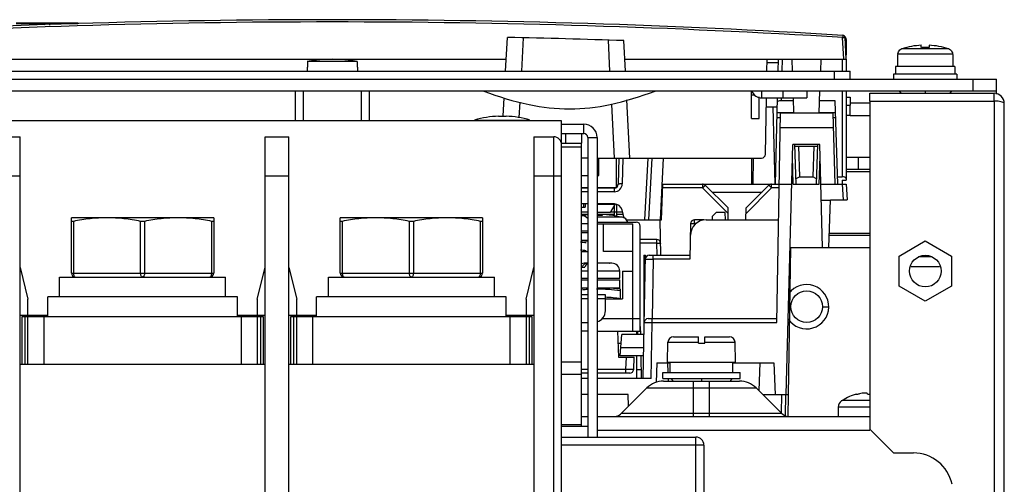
# Model space of a CAD drawing. Header units: millimetres. Extents: x 0 to 1800, y 0 to 1500.
# Tile 7 of 24: x 686 to 811, y 228 to 287. Entities that reach past the tile are written whole.
import ezdxf

# ---------------------------------------------------------------- set-up
doc = ezdxf.new("R2010")
doc.units = ezdxf.units.MM
doc.header["$LTSCALE"] = 99
doc.layers.get('0').update_dxf_attribs({"linetype": 'CONTINUOUS'})
for name, color, linetype in [('002_AXIS', 7, 'CONTINUOUS'), ('00_COMPONENTS', 7, 'CONTINUOUS'), ('03_AXES', 7, 'CONTINUOUS')]:
    doc.layers.add(name, color=color, linetype=linetype)

msp = doc.modelspace()

# ---------------------------------------------------------------- linework, layer by layer
at = {"color": 9, "linetype": 'CONTINUOUS'}
for p, q in [((797.78, 283.18), (803.68, 283.18)), ((797.28, 282.51), (804.18, 282.51)), ((789.23, 279.34), (789.23, 280.34)), ((722.08, 274.04), (722.08, 277.84)), ((729.38, 277.84), (729.38, 274.04)), ((780.03, 277.84), (780.03, 276.94)), ((791.23, 276.34), (793.73, 276.34)), ((791.23, 274.74), (790.73, 274.74))]:
    msp.add_line(p, q, dxfattribs=at)
at = {"color": 7, "linetype": 'CONTINUOUS'}
for p, q in [((800.23, 283.31), (800.23, 283.61)), ((801.22, 283.61), (801.22, 283.31)), ((722.57, 281.54), (722.57, 280.84)), ((728.89, 281.54), (722.57, 281.54)), ((728.89, 281.54), (728.89, 280.84)), ((797.28, 282.44), (797.23, 282.44)), ((797.28, 282.51), (797.28, 282.44)), ((804.18, 282.51), (804.18, 282.44)), ((804.23, 282.44), (804.18, 282.44)), ((722.53, 280.84), (722.57, 280.84)), ((728.89, 280.84), (728.93, 280.84)), ((791.23, 279.34), (791.23, 280.34)), ((804.47, 280.94), (796.98, 280.94)), ((796.98, 280.94), (796.98, 279.94)), ((804.47, 280.94), (804.47, 279.94)), ((804.73, 279.94), (796.73, 279.94)), ((796.73, 279.94), (796.73, 279.34)), ((804.73, 279.94), (804.73, 279.34)), ((806.73, 279.34), (806.73, 277.84)), ((809.73, 277.42), (809.73, 279.34)), ((491.73, 277.84), (809.73, 277.84)), ((778.73, 274.34), (778.73, 277.84)), ((782.73, 277.84), (782.73, 276.94)), ((785.73, 277.84), (785.73, 276.94)), ((778.73, 277.34), (779.1, 277.34)), ((780.03, 276.94), (785.73, 276.94)), ((790.73, 277.04), (791.23, 277.04)), ((791.23, 277.04), (791.23, 276.04)), ((778.73, 274.34), (779.73, 274.34))]:
    msp.add_line(p, q, dxfattribs=at)
at = {"color": 3, "linetype": 'CONTINUOUS'}
for p, q in [((660.23, 280.34), (791.23, 280.34)), ((491.73, 279.34), (809.73, 279.34)), ((721.08, 274.04), (721.08, 277.84)), ((730.38, 277.84), (730.38, 274.04)), ((779.73, 274.34), (779.73, 277.07)), ((790.73, 276.04), (791.23, 276.04)), ((791.23, 274.74), (791.23, 276.04)), ((791.23, 274.74), (793.73, 274.74)), ((764.82, 242.54), (764.23, 242.54))]:
    msp.add_line(p, q, dxfattribs=at)
at = {"color": 7, "linetype": 'CONTINUOUS'}
for centre, radius, start, end in [((800.73, 273.64), 9.98, 92.8424, 107.1916), ((800.73, 273.64), 9.68, 87.0696, 92.9304), ((800.73, 273.64), 9.98, 72.8084, 87.1576), ((725.73, 264.63), 17.21, 79.4169, 100.5831), ((780.03, 278.24), 1.3, 199.6546, 270)]:
    msp.add_arc(centre, radius, start, end, dxfattribs=at)
for points in [[(797.28, 282.51), (797.28, 282.61), (797.3, 282.71), (797.34, 282.8)], [(797.34, 282.8), (797.38, 282.89), (797.44, 282.97), (797.52, 283.03)], [(797.52, 283.03), (797.59, 283.1), (797.68, 283.15), (797.78, 283.18)], [(803.68, 283.18), (803.77, 283.15), (803.86, 283.1), (803.94, 283.03)], [(803.94, 283.03), (804.01, 282.97), (804.07, 282.89), (804.11, 282.8)], [(804.11, 282.8), (804.15, 282.71), (804.18, 282.61), (804.18, 282.51)]]:
    msp.add_open_spline(points, degree=3, dxfattribs=at)
at = {"layer": '002_AXIS', "color": 7, "linetype": 'CONTINUOUS'}
for p, q in [((797.23, 282.44), (797.23, 280.94)), ((804.23, 282.44), (804.23, 280.94)), ((722.53, 280.84), (722.53, 280.34)), ((728.93, 280.84), (728.93, 280.34))]:
    msp.add_line(p, q, dxfattribs=at)
at = {"layer": '002_AXIS', "color": 9, "linetype": 'CONTINUOUS'}
for p, q in [((783.73, 250.54), (783.57, 250.54)), ((787.73, 250.54), (788.53, 250.54))]:
    msp.add_line(p, q, dxfattribs=at)
at = {"layer": '002_AXIS', "color": 3, "linetype": 'CONTINUOUS'}
msp.add_arc((785.73, 250.54), 2.8, 213.7471, 143.5396, dxfattribs=at)
at = {"layer": '002_AXIS', "color": 7, "linetype": 'CONTINUOUS'}
msp.add_open_spline([(744.9, 277.82), (746.76, 277.12), (750.31, 275.99), (755.74, 275.35), (761.17, 276), (764.7, 277.13), (766.56, 277.82)], degree=3, knots=[0, 0, 0, 0, 0.268308, 0.500669, 0.732978, 1, 1, 1, 1], dxfattribs=at)
at = {"layer": '00_COMPONENTS', "color": 7, "linetype": 'CONTINUOUS'}
for p, q in [((693.45, 286.41), (685.73, 286.41)), ((747.65, 280.34), (747.87, 284.61)), ((762.81, 280.34), (762.6, 284.2)), ((790.73, 281.84), (790.58, 284.59)), ((790.73, 284.34), (790.73, 284.37)), ((790.73, 284.34), (790.73, 282.34)), ((670.83, 281.84), (747.73, 281.84)), ((762.73, 281.84), (790.73, 281.84)), ((780.7, 280.34), (780.73, 281.84)), ((782.14, 281.84), (782.1, 280.34)), ((783.84, 281.84), (783.9, 280.34)), ((787.51, 281.84), (787.46, 280.34)), ((790.73, 281.84), (790.73, 280.34)), ((787.37, 277.84), (787.27, 275.04)), ((790.73, 277.84), (790.73, 266.54)), ((797.43, 277.84), (797.63, 277.54)), ((800.73, 277.84), (800.73, 277.54)), ((804.03, 277.84), (803.82, 277.54)), ((747.35, 274.64), (747.47, 276.97)), ((763.38, 269.34), (763, 276.69)), ((780.52, 269.84), (780.64, 276.94)), ((782.01, 276.94), (781.73, 266.04)), ((784.03, 276.59), (782.5, 276.59)), ((784.01, 276.94), (784.08, 275.04)), ((789.33, 276.59), (787.33, 276.59)), ((789.69, 266.04), (789.33, 276.59)), ((793.73, 276.54), (793.73, 277.54)), ((809.43, 276.54), (809.43, 277.54)), ((780.62, 275.84), (781.98, 275.84)), ((781.73, 266.04), (781.47, 275.84)), ((754.73, 274.04), (546.73, 274.04)), ((743.73, 274.14), (743.73, 274.04)), ((743.73, 274.14), (750.73, 274.14)), ((746.73, 274.64), (747.73, 274.64)), ((750.73, 274.14), (750.73, 274.04)), ((754.73, 223.04), (754.73, 274.04)), ((781.95, 248.54), (782.41, 275.04)), ((789.09, 275.04), (782.41, 275.04)), ((789.33, 266.04), (789.09, 275.04)), ((754.73, 273.64), (757.53, 273.64)), ((683.23, 272.04), (686.23, 272.04)), ((686.23, 172.54), (686.23, 272.04)), ((717.23, 172.54), (717.23, 272.04)), ((717.23, 272.04), (720.23, 272.04)), ((720.23, 172.54), (720.23, 272.04)), ((751.23, 272.04), (751.23, 172.54)), ((751.23, 272.04), (753.73, 272.04)), ((755.23, 272.44), (755.23, 271.24)), ((757.23, 272.44), (757.23, 271.24)), ((759.23, 271.94), (759.23, 234.04)), ((783.15, 239.44), (783.97, 271.04)), ((787.38, 271.04), (783.97, 271.04)), ((784.39, 266.04), (784.22, 271.05)), ((784.23, 270.84), (787.13, 270.84)), ((784.86, 266.98), (784.73, 270.84)), ((786.63, 270.84), (786.49, 266.98)), ((786.96, 266.04), (787.13, 271.05)), ((787.72, 258.04), (787.38, 271.04)), ((758.03, 269.34), (757.23, 269.34)), ((759.23, 269.34), (780.02, 269.34)), ((759.43, 267.14), (759.43, 269.34)), ((761.69, 265.64), (761.69, 269.34)), ((761.96, 269.34), (761.9, 266.04)), ((765.64, 269.34), (765.23, 261.54)), ((767.23, 261.54), (767.64, 269.34)), ((778.77, 269.34), (778.73, 266.04)), ((778.97, 269.34), (778.93, 266.04)), ((784.03, 266.04), (783.94, 269.54)), ((787.33, 266.04), (787.42, 269.54)), ((790.73, 269.44), (793.73, 269.44)), ((792.23, 269.44), (792.23, 267.94)), ((757.23, 267.14), (758.03, 267.14)), ((759.23, 267.14), (759.43, 267.14)), ((784.86, 266.98), (784.37, 266.72)), ((784.86, 266.98), (786.49, 266.98)), ((786.98, 266.72), (786.49, 266.98)), ((789.66, 266.97), (790.23, 266.97)), ((790.23, 266.54), (790.73, 266.54)), ((790.23, 266.54), (790.23, 266.04)), ((757.23, 265.64), (758.03, 265.64)), ((758.03, 265.54), (757.23, 265.54)), ((759.23, 265.64), (761.69, 265.64)), ((761.4, 265.54), (759.23, 265.54)), ((761.69, 265.92), (761.86, 265.93)), ((761.82, 265.79), (761.69, 265.79)), ((767.37, 261.54), (767.53, 266.04)), ((767.46, 266.04), (783.84, 266.04)), ((775.79, 263.04), (772.91, 265.9)), ((780.95, 265.9), (778.07, 263.04)), ((784.03, 266.04), (787.33, 266.04)), ((787.51, 266.04), (790.73, 266.04)), ((790.73, 266.04), (790.83, 264.04)), ((773.77, 265.04), (780.08, 265.04)), ((788.52, 258.04), (788.73, 264.04)), ((788.73, 264.04), (790.83, 264.04)), ((758.03, 263.54), (757.23, 263.54)), ((757.5, 263.1), (757.23, 263.1)), ((757.5, 263.54), (757.5, 263.1)), ((757.5, 263.14), (757.73, 263.14)), ((757.73, 263.54), (757.73, 263.14)), ((761.41, 263.54), (759.23, 263.54)), ((761.45, 263.46), (759.23, 263.46)), ((761.45, 263.46), (760.87, 262.46)), ((761.39, 263.36), (761.39, 262.07)), ((761.45, 263.53), (761.45, 263.46)), ((761.69, 263.45), (761.69, 262.01)), ((762.66, 261.74), (762.38, 262.8)), ((775.8, 261.54), (775.79, 263.04)), ((778.05, 261.54), (778.07, 263.04)), ((787.56, 264.01), (788.73, 264.01)), ((692.73, 254.79), (692.73, 261.79)), ((710.73, 261.79), (692.73, 261.79)), ((710.73, 261.79), (710.73, 254.79)), ((726.73, 254.79), (726.73, 261.79)), ((744.73, 261.79), (726.73, 261.79)), ((744.73, 261.79), (744.73, 254.79)), ((757.23, 262.24), (758.03, 262.24)), ((757.28, 262.04), (757.23, 262.04)), ((760.87, 262.46), (759.23, 262.46)), ((759.23, 262.24), (761.39, 262.24)), ((759.86, 262.19), (759.85, 262.06)), ((759.96, 262.2), (759.93, 262.2)), ((761.38, 262.07), (761.37, 262.06)), ((761.38, 262.06), (761.37, 262.06)), ((761.38, 262.06), (761.38, 262.07)), ((761.69, 262.51), (761.39, 262.51)), ((761.39, 262.07), (762.42, 261.86)), ((761.69, 262.24), (762.53, 262.24)), ((762.9, 261.54), (767.37, 261.54)), ((767.28, 257.04), (767.21, 261.54)), ((772.6, 261.54), (771.55, 261.54)), ((773.02, 261.54), (782.17, 261.54)), ((773.77, 261.94), (773.76, 261.54)), ((774.28, 262.44), (773.77, 261.94)), ((775.42, 262.44), (774.28, 262.44)), ((775.45, 261.54), (775.42, 262.44)), ((759.23, 261.24), (764.18, 261.24)), ((759.23, 261.04), (763.76, 261.04)), ((760.05, 257.54), (760.05, 261.04)), ((763.76, 249.04), (763.76, 261.04)), ((764.68, 247.44), (764.68, 260.74)), ((771.05, 261.05), (770.97, 256.56)), ((757.23, 260.14), (758.03, 260.14)), ((757.23, 259.94), (758.03, 259.94)), ((766.76, 259.04), (764.68, 259.04)), ((757.23, 258.94), (758.03, 258.94)), ((783.7, 258.04), (783.33, 236.68)), ((783.63, 258.04), (793.73, 258.04)), ((797.43, 256.95), (800.73, 258.86)), ((800.73, 258.86), (804.03, 256.95)), ((757.23, 257.54), (758.03, 257.54)), ((763.76, 257.54), (760.05, 257.54)), ((765.06, 241.44), (765.33, 257.04)), ((765.13, 257.04), (765.33, 257.04)), ((765.13, 257.04), (765.13, 247.04)), ((765.82, 257.04), (770.98, 257.04)), ((797.43, 253.14), (797.43, 256.95)), ((801.58, 256.84), (799.88, 256.84)), ((804.03, 256.95), (804.03, 253.14)), ((686.23, 255.49), (687.23, 251.49)), ((716.23, 251.49), (717.23, 255.49)), ((720.23, 255.49), (721.23, 251.49)), ((750.23, 251.49), (751.23, 255.49)), ((757.33, 255.54), (757.66, 255.54)), ((757.95, 256.04), (757.59, 256.04)), ((760.73, 256.04), (759.23, 256.04)), ((760.45, 256.04), (760.4, 256.04)), ((760.73, 256.04), (760.77, 256.04)), ((761.09, 256.04), (760.77, 256.04)), ((798.93, 255.64), (802.53, 255.64)), ((691.23, 251.79), (691.23, 254.29)), ((691.23, 254.29), (712.23, 254.29)), ((712.23, 251.79), (712.23, 254.29)), ((725.23, 251.79), (725.23, 254.29)), ((725.23, 254.29), (746.23, 254.29)), ((746.23, 251.79), (746.23, 254.29)), ((757.23, 254.14), (758.03, 254.14)), ((759.23, 254.14), (762.09, 254.14)), ((762.09, 254.14), (762.09, 255.04)), ((762.44, 255.04), (763.76, 255.04)), ((762.44, 255.04), (762.44, 251.54)), ((757.23, 253.94), (758.03, 253.94)), ((757.23, 252.94), (758.03, 252.94)), ((757.84, 252.89), (757.84, 252.94)), ((757.84, 252.89), (758.03, 252.89)), ((759.23, 253.94), (762.09, 253.94)), ((759.23, 252.94), (762.09, 252.94)), ((759.23, 252.89), (760.84, 252.89)), ((760.84, 252.89), (760.84, 252.94)), ((762.19, 252.74), (760.84, 252.89)), ((762.09, 252.94), (762.09, 253.94)), ((800.73, 251.23), (797.43, 253.14)), ((804.03, 253.14), (800.73, 251.23)), ((689.73, 249.29), (689.73, 251.79)), ((713.73, 251.79), (689.73, 251.79)), ((713.73, 249.29), (713.73, 251.79)), ((723.73, 249.29), (723.73, 251.79)), ((747.73, 251.79), (723.73, 251.79)), ((747.73, 249.29), (747.73, 251.79)), ((758.03, 252.04), (757.23, 252.04)), ((760.27, 252.04), (759.23, 252.04)), ((760.27, 250.04), (760.27, 252.04)), ((761.82, 251.6), (761.82, 251.54)), ((762.19, 251.54), (762.19, 252.75)), ((687.23, 249.49), (687.23, 251.49)), ((716.23, 251.49), (716.23, 249.49)), ((721.23, 249.49), (721.23, 251.49)), ((750.23, 251.49), (750.23, 249.49)), ((760.27, 251.54), (762.44, 251.54)), ((762.07, 251.56), (762.07, 251.54)), ((686.23, 249.49), (689.73, 249.49)), ((686.48, 243.29), (686.48, 249.29)), ((686.48, 249.29), (716.98, 249.29)), ((686.68, 249.29), (686.68, 249.49)), ((687.23, 243.29), (687.23, 249.29)), ((713.73, 249.49), (717.23, 249.49)), ((716.23, 249.29), (716.23, 243.29)), ((716.78, 249.49), (716.78, 249.29)), ((716.98, 249.29), (716.98, 243.29)), ((720.23, 249.49), (723.73, 249.49)), ((720.48, 243.29), (720.48, 249.29)), ((720.48, 249.29), (750.98, 249.29)), ((720.68, 249.29), (720.68, 249.49)), ((721.23, 243.29), (721.23, 249.29)), ((747.73, 249.49), (751.23, 249.49)), ((750.23, 249.29), (750.23, 243.29)), ((750.78, 249.49), (750.78, 249.29)), ((750.98, 249.29), (750.98, 243.29)), ((757.23, 248.54), (758.03, 248.54)), ((759.87, 249.04), (764.68, 249.04)), ((764.73, 248.04), (764.68, 248.04)), ((764.75, 247.04), (764.73, 248.04)), ((765.68, 249.04), (781.95, 249.04)), ((758.03, 247.44), (757.23, 247.44)), ((759.23, 247.44), (764.68, 247.44)), ((761.81, 247.44), (761.93, 244.14)), ((762.13, 244.34), (762.36, 247.04)), ((765.16, 247.04), (762.36, 247.04)), ((764.36, 247.04), (764.36, 247.44)), ((768.88, 246.74), (772.03, 246.74)), ((772.03, 245.94), (772.03, 246.74)), ((772.83, 246.74), (775.97, 246.74)), ((772.83, 245.94), (772.83, 246.74)), ((768.13, 243.54), (768.18, 246.06)), ((772.03, 245.94), (772.83, 245.94)), ((776.73, 243.54), (776.67, 246.06)), ((761.93, 244.14), (763.93, 244.14)), ((765.11, 244.34), (762.13, 244.34)), ((765.13, 245.34), (762.21, 245.34)), ((763.85, 242.62), (763.93, 244.14)), ((764.84, 241.44), (764.79, 244.34)), ((686.23, 243.29), (717.23, 243.29)), ((720.23, 243.29), (751.23, 243.29)), ((766.77, 243.44), (766.68, 240.97)), ((766.77, 243.44), (768.48, 243.44)), ((768.13, 243.54), (776.73, 243.54)), ((768.14, 243.44), (768.18, 242.24)), ((768.48, 242.24), (768.48, 243.54)), ((776.37, 242.24), (776.37, 243.54)), ((776.37, 243.44), (781.59, 243.44)), ((779.82, 243.44), (779.69, 239.93)), ((781.59, 243.44), (781.73, 239.44)), ((758.03, 242.14), (757.23, 242.14)), ((763.35, 242.14), (759.23, 242.14)), ((767.53, 242.24), (777.33, 242.24)), ((767.53, 241.44), (767.53, 242.24)), ((777.33, 241.44), (777.33, 242.24)), ((758.03, 241.44), (757.23, 241.44)), ((766.06, 241.44), (759.23, 241.44)), ((767.53, 241.44), (777.33, 241.44)), ((767.62, 241.14), (777.23, 241.14)), ((768.21, 241.44), (768.22, 241.14)), ((768.58, 241.44), (768.78, 241.14)), ((772.43, 241.44), (772.43, 241.14)), ((776.28, 241.44), (776.07, 241.14)), ((758.03, 239.44), (757.23, 239.44)), ((763.17, 239.44), (759.23, 239.44)), ((765.5, 240.27), (762.32, 237.08)), ((763.21, 237.98), (763.17, 239.44)), ((764.65, 239.44), (764.68, 239.44)), ((764.65, 239.41), (764.65, 239.44)), ((779.36, 240.27), (782.54, 237.08)), ((780.18, 239.44), (783.38, 239.44)), ((783.03, 236.77), (783.08, 239.44)), ((792.09, 239.51), (792.09, 239.44)), ((790.16, 238.64), (790.11, 238.64)), ((790.23, 238.69), (790.16, 238.64)), ((757.23, 236.64), (758.03, 236.64)), ((759.23, 236.64), (793.73, 236.64)), ((789.73, 237.85), (789.73, 236.64)), ((754.73, 234.04), (771.73, 234.04)), ((772.73, 233.04), (772.73, 170.54))]:
    msp.add_line(p, q, dxfattribs=at)
at = {"layer": '00_COMPONENTS', "color": 9, "linetype": 'CONTINUOUS'}
for p, q in [((689.33, 286.32), (685.73, 286.32)), ((693.52, 286.32), (690.17, 286.32)), ((749.87, 284.57), (749.65, 280.34)), ((760.6, 284.27), (760.81, 280.34)), ((790.43, 281.84), (790.28, 284.59)), ((790.73, 284.37), (790.58, 284.37)), ((782.64, 281.84), (782.6, 280.34)), ((790.23, 281.84), (790.23, 280.34)), ((782.13, 281.39), (780.72, 281.39)), ((790.23, 277.84), (790.23, 266.97)), ((782.51, 276.95), (782.5, 276.59)), ((809.43, 276.54), (809.43, 168.54)), ((749.44, 276.41), (749.34, 274.46)), ((761.03, 276.17), (761.38, 269.34)), ((781.95, 274.46), (782.4, 274.46)), ((781.96, 275.11), (784.08, 275.11)), ((787.28, 275.11), (789.38, 275.11)), ((789.11, 274.46), (789.4, 274.46)), ((757.53, 272.44), (757.53, 273.64)), ((782.38, 273.19), (789.14, 273.19)), ((753.73, 184.54), (753.73, 272.04)), ((758.03, 271.94), (759.23, 271.94)), ((757.23, 270.74), (754.73, 270.74)), ((762.46, 269.34), (762.4, 266.07)), ((766.13, 269.34), (765.73, 261.54)), ((686.23, 267.04), (683.23, 267.04)), ((720.23, 267.04), (717.23, 267.04)), ((754.73, 267.04), (751.23, 267.04)), ((790.73, 267.64), (793.73, 267.64)), ((761.4, 265.54), (761.4, 265.09)), ((772.56, 265.56), (767.51, 265.56)), ((772.56, 266.04), (772.56, 265.56)), ((775.79, 262.35), (772.56, 265.56)), ((781.3, 265.56), (778.06, 262.35)), ((781.3, 265.56), (781.3, 266.04)), ((782.24, 265.56), (781.3, 265.56)), ((790.23, 266.04), (790.33, 264.04)), ((758.03, 265.09), (757.23, 265.09)), ((761.4, 265.09), (759.23, 265.09)), ((762.42, 261.86), (759.28, 261.86)), ((771.55, 261.05), (771.55, 261.54)), ((692.98, 261.34), (692.98, 254.79)), ((701.48, 254.79), (701.48, 261.34)), ((701.98, 261.34), (701.98, 254.79)), ((710.48, 254.79), (710.48, 261.34)), ((726.98, 261.34), (726.98, 254.79)), ((735.48, 254.79), (735.48, 261.34)), ((735.98, 261.34), (735.98, 254.79)), ((744.48, 254.79), (744.48, 261.34)), ((758.03, 261.04), (757.23, 261.04)), ((771.55, 261.05), (771.54, 260.86)), ((771.74, 261.05), (771.55, 261.05)), ((788.58, 259.84), (793.73, 259.84)), ((766.73, 258.56), (764.68, 258.56)), ((766.73, 258.56), (766.76, 257.04)), ((766.32, 256.56), (766.19, 249.04)), ((766.32, 256.56), (766.32, 257.04)), ((770.97, 256.56), (766.32, 256.56)), ((692.73, 254.79), (710.73, 254.79)), ((726.73, 254.79), (744.73, 254.79)), ((758.03, 255.04), (757.23, 255.04)), ((762.09, 255.04), (759.23, 255.04)), ((758.03, 251.54), (757.23, 251.54)), ((760.27, 251.54), (759.23, 251.54)), ((686.83, 249.29), (686.83, 243.29)), ((689.23, 249.29), (689.23, 243.29)), ((714.23, 243.29), (714.23, 249.29)), ((716.63, 249.29), (716.63, 243.29)), ((720.83, 249.29), (720.83, 243.29)), ((723.23, 249.29), (723.23, 243.29)), ((748.23, 243.29), (748.23, 249.29)), ((750.63, 249.29), (750.63, 243.29)), ((763.68, 249.04), (763.68, 247.44)), ((766.06, 241.44), (766.18, 248.54)), ((766.18, 248.54), (766.18, 249.04)), ((766.18, 248.54), (781.95, 248.54)), ((761.86, 245.94), (762.27, 245.94)), ((768.18, 246.06), (772.03, 246.06)), ((772.83, 246.06), (776.67, 246.06)), ((762.85, 242.62), (762.93, 244.14)), ((754.73, 243.57), (757.23, 243.57)), ((754.73, 242.01), (757.23, 242.01)), ((758.03, 242.62), (757.23, 242.62)), ((762.85, 242.62), (759.23, 242.62)), ((762.85, 242.14), (762.85, 242.62)), ((771.43, 236.64), (771.43, 241.14)), ((773.43, 236.64), (773.43, 241.14)), ((765.5, 240.27), (779.36, 240.27)), ((782.54, 237.08), (782.58, 239.44)), ((793.73, 238.69), (790.23, 238.69)), ((762.32, 237.08), (782.54, 237.08)), ((793.73, 237.85), (789.73, 237.85)), ((757.23, 235.58), (754.73, 235.58)), ((759.23, 234.94), (793.73, 234.94)), ((772.73, 233.04), (754.73, 233.04)), ((771.73, 170.54), (771.73, 234.04))]:
    msp.add_line(p, q, dxfattribs=at)
at = {"layer": '00_COMPONENTS', "color": 3, "linetype": 'CONTINUOUS'}
for p, q in [((793.73, 277.54), (809.43, 277.54)), ((793.73, 276.54), (809.43, 276.54)), ((793.73, 276.54), (793.73, 235.04)), ((810.73, 150.04), (810.73, 276.24)), ((754.73, 272.44), (757.53, 272.44)), ((758.03, 271.94), (758.03, 234.04)), ((754.73, 271.24), (757.23, 271.24)), ((757.23, 235.44), (757.23, 271.24)), ((790.73, 267.94), (793.73, 267.94)), ((757.23, 262.54), (758.03, 262.54)), ((760.92, 262.54), (761.39, 262.54)), ((761.69, 262.54), (762.45, 262.54)), ((793.73, 259.54), (788.57, 259.54)), ((764.23, 247.04), (764.23, 247.44)), ((764.23, 241.44), (764.23, 244.34)), ((754.73, 235.44), (758.03, 235.44)), ((793.73, 235.04), (796.73, 232.04)), ((796.73, 232.04), (799.23, 232.04))]:
    msp.add_line(p, q, dxfattribs=at)
at = {"layer": '00_COMPONENTS', "color": 7, "linetype": 'CONTINUOUS'}
for points in [[(689.56, 286.41), (689.35, 286.33), (689.23, 286.18)], [(693.56, 286.39), (693.55, 286.4), (693.45, 286.41)], [(693.65, 286.35), (693.64, 286.35), (693.58, 286.38)]]:
    msp.add_lwpolyline(points, dxfattribs=at)
msp.add_circle((800.73, 255.04), 2, dxfattribs=at)
for centre, radius, start, end in [((725.73, -770.41), 1057.25, 86.49829, 93.50171), ((725.73, -770.41), 1055.25, 87.99735, 88.79753), ((790.28, 284.57), 0.3, 3, 86.4983), ((790.23, 284.34), 0.5, 3, 49.683), ((747.23, 262.39), 12.26, 92.3373, 106.5873), ((747.23, 262.39), 12.26, 73.4127, 87.6627), ((757.53, 271.94), 1.7, 0, 90), ((753.73, 271.04), 1, 0, 90), ((780.02, 269.84), 0.5, 270, 359), ((761.4, 266.04), 0.5, 270, 359), ((772.56, 265.54), 0.5, 45.25, 90), ((781.3, 265.54), 0.5, 90, 134.75), ((761.41, 262.54), 1, 15, 90), ((759.28, 249.22), 13.01, 96.7288, 99.0651), ((757.28, 261.04), 1, 40.5479, 90), ((759.28, 249.22), 13.01, 95.5129, 96.7288), ((759.28, 249.49), 12.58, 87.4177, 90.0201), ((760, 259.42), 2.78, 88.6782, 89.7437), ((759.99, 258.73), 3.48, 88.0628, 88.6826), ((759.94, 257.58), 4.62, 86.7424, 88.0185), ((759.88, 256.41), 5.8, 85.2314, 86.7242), ((759.28, 249.22), 13.01, 83.2712, 85.237), ((759.28, 249.22), 13.01, 83.0894, 83.2712), ((759.28, 249.22), 13.01, 80.7632, 83.0893), ((762.18, 260.89), 1, 21.1039, 75.9853), ((773.02, 259.54), 2, 90, 179), ((771.55, 261.04), 0.5, 90, 179), ((772.6, 261.04), 0.5, 75.1315, 90), ((764.18, 260.74), 0.5, 0, 90), ((766.76, 258.54), 0.5, 1, 90), ((755.53, 238.44), 20.31, 83.5228, 85.483), ((755.53, 238.44), 20.51, 82.9947, 85.2431), ((755.53, 238.44), 19.32, 83.1891, 85.2508), ((765.82, 256.54), 0.5, 90, 179), ((757.59, 255.04), 1, 90, 111.1663), ((760.61, 242.03), 14.01, 89.3349, 90.6651), ((761.09, 255.04), 1, 0, 90), ((693.23, 254.79), 0.5, 180, 270), ((710.23, 254.79), 0.5, 270, 360), ((727.23, 254.79), 0.5, 180, 270), ((744.23, 254.79), 0.5, 270, 360), ((759.34, 232.44), 20.51, 94.1948, 95.9092), ((759.34, 232.44), 20.31, 93.5619, 95.5208), ((759.34, 232.44), 20.31, 81.9322, 90.5359), ((759.34, 232.44), 19.32, 81.516, 87.2304), ((758.77, 250.04), 1.5, 288.0341, 360), ((765.68, 248.54), 0.5, 90, 179), ((768.88, 246.04), 0.7, 90, 178.7), ((775.97, 246.04), 0.7, 1.3, 90), ((763.35, 242.64), 0.5, 270, 357), ((767.62, 238.14), 3, 90, 135), ((777.23, 238.14), 3, 45, 90), ((793.73, 233.24), 6.47, 104.6606, 122.6763), ((790.73, 237.85), 1, 127.7932, 180), ((761.26, 238.14), 1.5, 285, 315), ((783.6, 238.14), 1.5, 225, 270), ((771.73, 233.04), 1, 0, 90)]:
    msp.add_arc(centre, radius, start, end, dxfattribs=at)
at = {"layer": '00_COMPONENTS', "color": 9, "linetype": 'CONTINUOUS'}
for centre, radius, start, end in [((725.73, -770.39), 1056.95, 86.49829, 93.50171), ((761.4, 266.09), 1, 270.0075, 358.9925)]:
    msp.add_arc(centre, radius, start, end, dxfattribs=at)
at = {"layer": '00_COMPONENTS', "color": 3, "linetype": 'CONTINUOUS'}
for centre, radius, start, end in [((809.43, 276.24), 1.3, 0, 90), ((809.41, 270.66), 5.89, 86.4252, 89.8375), ((757.53, 271.94), 0.5, 0, 90), ((799.23, 227.04), 5, 12.3175, 90)]:
    msp.add_arc(centre, radius, start, end, dxfattribs=at)
at = {"layer": '00_COMPONENTS', "color": 7, "linetype": 'CONTINUOUS'}
msp.add_ellipse((782.5, 276.41), major_axis=(0.5, 0.002), ratio=0.36157, start_param=1.560429, end_param=3.130769, dxfattribs=at)
at = {"layer": '00_COMPONENTS', "color": 9, "linetype": 'CONTINUOUS'}
for points, knots in [([(689.26, 286.19), (689.29, 286.25), (689.37, 286.36), (689.5, 286.41), (689.56, 286.41)], [0, 0, 0, 0, 0.539652, 1, 1, 1, 1]), ([(690.1, 286.41), (690.04, 286.41), (689.91, 286.36), (689.83, 286.25), (689.81, 286.19)], [0, 0, 0, 0, 0.460987, 1, 1, 1, 1]), ([(690.17, 286.32), (690.12, 286.32), (690.02, 286.28), (689.96, 286.19), (689.94, 286.14)], [0, 0, 0, 0, 0.461111, 1, 1, 1, 1]), ([(690.17, 286.32), (690.17, 286.34), (690.16, 286.39), (690.12, 286.41), (690.1, 286.41)], [0, 0, 0, 0, 0.559492, 1, 1, 1, 1]), ([(790.3, 284.87), (790.3, 284.87), (790.3, 284.86), (790.3, 284.85), (790.3, 284.82), (790.29, 284.77), (790.29, 284.69), (790.29, 284.62), (790.28, 284.59)], [0, 0, 0, 0, 0.019015, 0.075147, 0.166633, 0.289887, 0.613534, 1, 1, 1, 1]), ([(790.28, 284.59), (790.32, 284.59), (790.39, 284.59), (790.49, 284.6), (790.54, 284.59), (790.58, 284.59), (790.58, 284.59)], [0, 0, 0, 0, 0.381585, 0.705042, 0.921614, 1, 1, 1, 1]), ([(762.4, 266.07), (762.34, 266.07), (762.22, 266.07), (762.06, 266.07), (761.98, 266.05), (761.9, 266.05), (761.9, 266.04)], [0, 0, 0, 0, 0.379275, 0.701187, 0.917692, 1, 1, 1, 1]), ([(772.56, 265.56), (772.58, 265.58), (772.66, 265.67), (772.74, 265.75), (772.8, 265.8)], [0, 0, 0, 0, 0.27659, 1, 1, 1, 1]), ([(772.8, 265.8), (772.82, 265.82), (772.84, 265.84), (772.88, 265.88), (772.89, 265.89), (772.91, 265.9), (772.91, 265.9)], [0, 0, 0, 0, 0.423559, 0.73856, 0.932469, 1, 1, 1, 1]), ([(780.95, 265.9), (780.95, 265.9), (780.96, 265.89), (780.98, 265.87), (781.01, 265.84), (781.04, 265.82), (781.06, 265.8)], [0, 0, 0, 0, 0.067582, 0.261747, 0.57688, 1, 1, 1, 1]), ([(781.06, 265.8), (781.07, 265.78), (781.15, 265.71), (781.23, 265.63), (781.3, 265.56)], [0, 0, 0, 0, 0.214711, 1, 1, 1, 1]), ([(771.05, 261.05), (771.05, 261.06), (771.07, 261.05), (771.09, 261.06), (771.14, 261.06), (771.23, 261.06), (771.37, 261.06), (771.48, 261.05), (771.55, 261.05)], [0, 0, 0, 0, 0.019558, 0.076469, 0.168957, 0.293199, 0.61748, 1, 1, 1, 1]), ([(766.76, 259.04), (766.75, 259.04), (766.75, 259.03), (766.74, 258.99), (766.74, 258.88), (766.73, 258.74), (766.73, 258.62), (766.73, 258.56)], [0, 0, 0, 0, 0.021611, 0.078607, 0.29381, 0.616497, 1, 1, 1, 1]), ([(766.73, 258.56), (766.8, 258.56), (766.92, 258.56), (767.07, 258.56), (767.16, 258.56), (767.21, 258.56), (767.24, 258.56), (767.26, 258.56), (767.26, 258.55)], [0, 0, 0, 0, 0.377963, 0.702623, 0.82787, 0.921452, 0.979323, 1, 1, 1, 1]), ([(765.32, 256.55), (765.32, 256.56), (765.36, 256.55), (765.41, 256.56), (765.5, 256.56), (765.62, 256.56), (765.77, 256.56), (766.01, 256.56), (766.2, 256.56), (766.32, 256.56)], [0, 0, 0, 0, 0.019408, 0.076397, 0.168865, 0.293255, 0.444769, 0.617578, 1, 1, 1, 1]), ([(692.98, 254.79), (692.98, 254.73), (692.99, 254.61), (693.04, 254.45), (693.11, 254.33), (693.19, 254.29), (693.23, 254.29)], [0, 0, 0, 0, 0.319638, 0.603842, 0.828843, 1, 1, 1, 1]), ([(701.73, 254.29), (701.69, 254.29), (701.61, 254.33), (701.54, 254.45), (701.49, 254.61), (701.48, 254.73), (701.48, 254.79)], [0, 0, 0, 0, 0.171158, 0.396161, 0.680367, 1, 1, 1, 1]), ([(701.98, 254.79), (701.98, 254.73), (701.97, 254.61), (701.92, 254.45), (701.84, 254.33), (701.76, 254.29), (701.73, 254.29)], [0, 0, 0, 0, 0.319638, 0.603842, 0.828843, 1, 1, 1, 1]), ([(710.23, 254.29), (710.26, 254.29), (710.34, 254.33), (710.42, 254.45), (710.47, 254.61), (710.48, 254.73), (710.48, 254.79)], [0, 0, 0, 0, 0.171158, 0.396161, 0.680367, 1, 1, 1, 1]), ([(726.98, 254.79), (726.98, 254.73), (726.99, 254.61), (727.04, 254.45), (727.11, 254.33), (727.19, 254.29), (727.23, 254.29)], [0, 0, 0, 0, 0.319638, 0.603842, 0.828843, 1, 1, 1, 1]), ([(735.73, 254.29), (735.69, 254.29), (735.61, 254.33), (735.54, 254.45), (735.49, 254.61), (735.48, 254.73), (735.48, 254.79)], [0, 0, 0, 0, 0.171158, 0.396161, 0.680367, 1, 1, 1, 1]), ([(735.98, 254.79), (735.98, 254.73), (735.97, 254.61), (735.92, 254.45), (735.84, 254.33), (735.76, 254.29), (735.73, 254.29)], [0, 0, 0, 0, 0.319638, 0.603842, 0.828843, 1, 1, 1, 1]), ([(744.23, 254.29), (744.26, 254.29), (744.34, 254.33), (744.42, 254.45), (744.47, 254.61), (744.48, 254.73), (744.48, 254.79)], [0, 0, 0, 0, 0.171158, 0.396161, 0.680367, 1, 1, 1, 1]), ([(765.18, 248.55), (765.18, 248.55), (765.22, 248.56), (765.27, 248.54), (765.36, 248.55), (765.48, 248.54), (765.64, 248.54), (765.87, 248.54), (766.06, 248.54), (766.18, 248.54)], [0, 0, 0, 0, 0.019291, 0.076253, 0.168724, 0.293134, 0.444675, 0.617516, 1, 1, 1, 1]), ([(763.85, 242.62), (763.85, 242.62), (763.84, 242.62), (763.83, 242.61), (763.8, 242.61), (763.75, 242.61), (763.67, 242.61), (763.54, 242.61), (763.4, 242.61), (763.16, 242.61), (762.98, 242.62), (762.85, 242.62)], [0, 0, 0, 0, 0.005526, 0.020196, 0.044187, 0.077371, 0.169868, 0.294165, 0.445466, 0.617949, 1, 1, 1, 1])]:
    msp.add_open_spline(points, degree=3, knots=knots, dxfattribs=at)
at = {"layer": '00_COMPONENTS', "color": 3, "linetype": 'CONTINUOUS'}
msp.add_open_spline([(810.73, 276.24), (810.73, 276.28), (810.63, 276.37), (810.32, 276.48), (810.01, 276.52), (809.78, 276.53)], degree=3, knots=[0, 0, 0, 0, 0.113124, 0.319794, 1, 1, 1, 1], dxfattribs=at)
at = {"layer": '00_COMPONENTS', "color": 7, "linetype": 'CONTINUOUS'}
for points, knots in [([(790.62, 266.87), (790.6, 266.88), (790.48, 266.95), (790.34, 266.97), (790.23, 266.97)], [0, 0, 0, 0, 0.211625, 1, 1, 1, 1]), ([(790.73, 266.71), (790.73, 266.73), (790.72, 266.79), (790.66, 266.84), (790.62, 266.87)], [0, 0, 0, 0, 0.207982, 1, 1, 1, 1]), ([(697.23, 261.79), (696.51, 261.79), (695.09, 261.71), (693.68, 261.48), (692.98, 261.34)], [0, 0, 0, 0, 0.499307, 1, 1, 1, 1]), ([(701.48, 261.34), (700.78, 261.48), (699.37, 261.71), (697.94, 261.79), (697.23, 261.79)], [0, 0, 0, 0, 0.500693, 1, 1, 1, 1]), ([(706.23, 261.79), (705.51, 261.79), (704.09, 261.71), (702.68, 261.48), (701.98, 261.34)], [0, 0, 0, 0, 0.499307, 1, 1, 1, 1]), ([(710.48, 261.34), (709.78, 261.48), (708.37, 261.71), (706.94, 261.79), (706.23, 261.79)], [0, 0, 0, 0, 0.500693, 1, 1, 1, 1]), ([(731.23, 261.79), (730.51, 261.79), (729.09, 261.71), (727.68, 261.48), (726.98, 261.34)], [0, 0, 0, 0, 0.499307, 1, 1, 1, 1]), ([(735.48, 261.34), (734.78, 261.48), (733.37, 261.71), (731.94, 261.79), (731.23, 261.79)], [0, 0, 0, 0, 0.500693, 1, 1, 1, 1]), ([(740.23, 261.79), (739.51, 261.79), (738.09, 261.71), (736.68, 261.48), (735.98, 261.34)], [0, 0, 0, 0, 0.499307, 1, 1, 1, 1]), ([(744.48, 261.34), (743.78, 261.48), (742.37, 261.71), (740.94, 261.79), (740.23, 261.79)], [0, 0, 0, 0, 0.500693, 1, 1, 1, 1]), ([(759.93, 262.2), (759.91, 262.2), (759.89, 262.2), (759.87, 262.19), (759.86, 262.19), (759.86, 262.19)], [0, 0, 0, 0, 0.710543, 0.903545, 1, 1, 1, 1]), ([(760.01, 262.2), (760.01, 262.2), (759.99, 262.2), (759.97, 262.2), (759.96, 262.2)], [0, 0, 0, 0, 0.26868, 1, 1, 1, 1]), ([(692.98, 261.34), (692.94, 261.33), (692.88, 261.32), (692.81, 261.31), (692.77, 261.32), (692.74, 261.32), (692.73, 261.33), (692.73, 261.34)], [0, 0, 0, 0, 0.403294, 0.711759, 0.823812, 0.906715, 1, 1, 1, 1]), ([(701.98, 261.34), (701.9, 261.32), (701.73, 261.31), (701.56, 261.32), (701.48, 261.34)], [0, 0, 0, 0, 0.500001, 1, 1, 1, 1]), ([(710.73, 261.34), (710.73, 261.33), (710.71, 261.32), (710.69, 261.32), (710.64, 261.31), (710.57, 261.32), (710.51, 261.33), (710.48, 261.34)], [0, 0, 0, 0, 0.093288, 0.17619, 0.288244, 0.596711, 1, 1, 1, 1]), ([(726.98, 261.34), (726.94, 261.33), (726.88, 261.32), (726.81, 261.31), (726.77, 261.32), (726.74, 261.32), (726.73, 261.33), (726.73, 261.34)], [0, 0, 0, 0, 0.403294, 0.711759, 0.823812, 0.906715, 1, 1, 1, 1]), ([(735.98, 261.34), (735.9, 261.32), (735.73, 261.31), (735.56, 261.32), (735.48, 261.34)], [0, 0, 0, 0, 0.500001, 1, 1, 1, 1]), ([(744.73, 261.34), (744.73, 261.33), (744.71, 261.32), (744.69, 261.32), (744.64, 261.31), (744.57, 261.32), (744.51, 261.33), (744.48, 261.34)], [0, 0, 0, 0, 0.093288, 0.17619, 0.288244, 0.596711, 1, 1, 1, 1]), ([(757.33, 255.54), (757.36, 255.62), (757.43, 255.75), (757.58, 255.92), (757.76, 256.02), (757.89, 256.04), (757.95, 256.04)], [0, 0, 0, 0, 0.282074, 0.54059, 0.777081, 1, 1, 1, 1]), ([(758.03, 255.98), (757.94, 255.94), (757.79, 255.81), (757.7, 255.64), (757.66, 255.54)], [0, 0, 0, 0, 0.470412, 1, 1, 1, 1]), ([(791.95, 239.44), (791.95, 239.45), (791.97, 239.46), (791.99, 239.47), (792.04, 239.49), (792.07, 239.5), (792.09, 239.51)], [0, 0, 0, 0, 0.101618, 0.307155, 0.612285, 1, 1, 1, 1]), ([(792.08, 239.44), (792.06, 239.43), (792.03, 239.43), (792, 239.43), (791.98, 239.43), (791.96, 239.43), (791.95, 239.44), (791.95, 239.44)], [0, 0, 0, 0, 0.408793, 0.717961, 0.8299, 0.912343, 1, 1, 1, 1]), ([(792.4, 239.51), (792.35, 239.49), (792.24, 239.47), (792.14, 239.44), (792.08, 239.44)], [0, 0, 0, 0, 0.506375, 1, 1, 1, 1]), ([(793.43, 239.51), (793.43, 239.52), (793.42, 239.54), (793.4, 239.56), (793.37, 239.58), (793.32, 239.6), (793.22, 239.61), (793.02, 239.62), (792.74, 239.6), (792.51, 239.55), (792.4, 239.51)], [0, 0, 0, 0, 0.021907, 0.046865, 0.078145, 0.117324, 0.220545, 0.354072, 0.676727, 1, 1, 1, 1]), ([(793.73, 239.43), (793.69, 239.43), (793.62, 239.43), (793.53, 239.45), (793.48, 239.46), (793.45, 239.48), (793.43, 239.5), (793.43, 239.51)], [0, 0, 0, 0, 0.361425, 0.668143, 0.788327, 0.882737, 1, 1, 1, 1])]:
    msp.add_open_spline(points, degree=3, knots=knots, dxfattribs=at)
at = {"layer": '03_AXES', "color": 7, "linetype": 'CONTINUOUS'}
msp.add_circle((785.73, 250.54), 2, dxfattribs=at)

doc.saveas('drawing.dxf')
